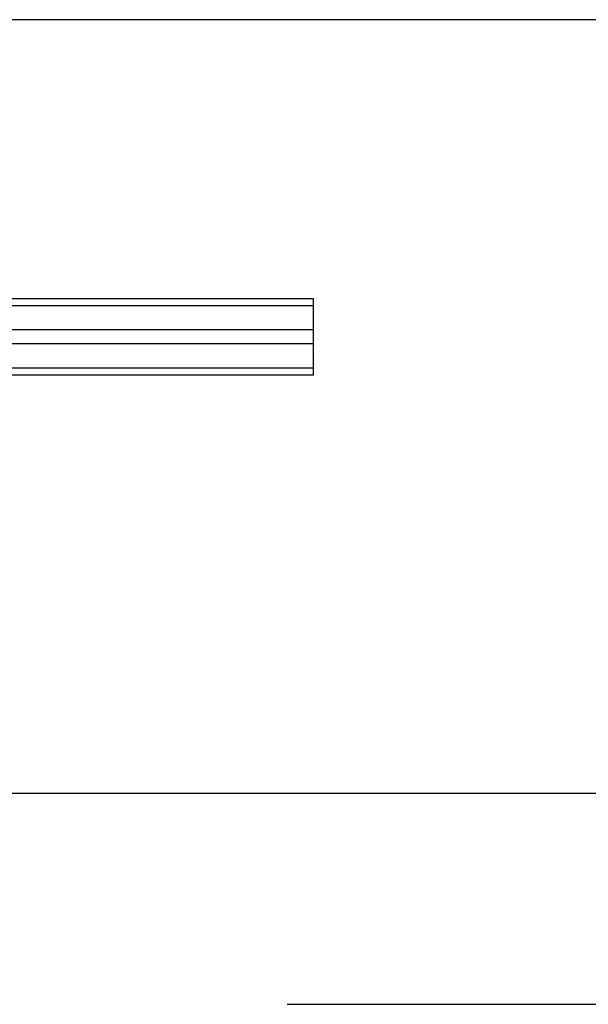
# Model space of a CAD drawing. Header units: inches. Extents: x 0 to 224, y 0 to 145.
# Tile 40 of 62: x 93.65 to 95.68, y 85.08 to 88.58. Entities that reach past the tile are written whole.
import ezdxf

# ---------------------------------------------------------------- set-up
doc = ezdxf.new("R2010")
doc.units = ezdxf.units.IN
doc.header["$LTSCALE"] = 12.302632
doc.header["$MEASUREMENT"] = 0
doc.linetypes.add('HIDDEN', pattern=[0.2, 0.1, -0.1])
doc.layers.get('0').update_dxf_attribs({"linetype": 'CONTINUOUS'})
doc.layers.add('DEFAULT_2', color=8, linetype='HIDDEN')

msp = doc.modelspace()

# ---------------------------------------------------------------- linework, layer by layer
at = {"color": 7, "linetype": 'Continuous'}
msp.add_line((132.9168, 88.5837), (15.5418, 88.5837), dxfattribs=at)
at = {"color": 3, "linetype": 'Continuous'}
msp.add_line((93.3543, 85.8337), (130.2918, 85.8337), dxfattribs=at)
at = {"layer": 'DEFAULT_2', "color": 8, "linetype": 'HIDDEN'}
for p, q in [((94.698, 87.5917), (51.698, 87.5917)), ((94.698, 87.3204), (94.698, 87.5917)), ((94.698, 87.5666), (51.698, 87.5666)), ((94.698, 87.4811), (51.698, 87.4811)), ((94.698, 87.431), (51.698, 87.431)), ((94.698, 87.3455), (51.698, 87.3455)), ((94.698, 87.3204), (51.698, 87.3204)), ((94.6043, 85.0837), (129.573, 85.0837))]:
    msp.add_line(p, q, dxfattribs=at)

doc.saveas('drawing.dxf')
